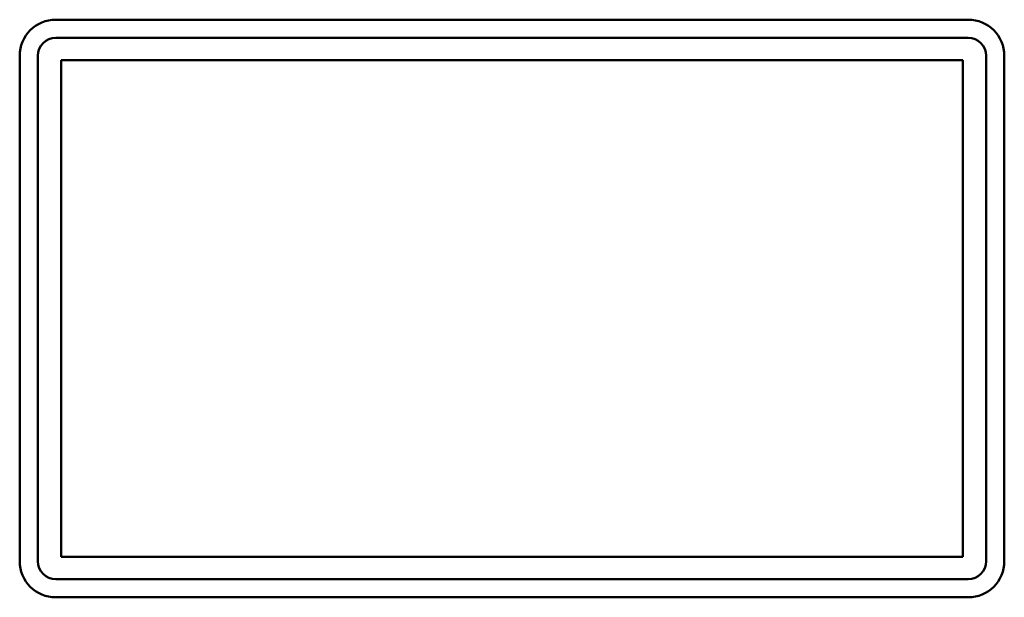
# Model space of a CAD drawing. Header units: millimetres. Extents: x 0 to 594, y 0 to 420.
# Tile 10 of 16: x 126 to 147, y 273 to 286. Entities that reach past the tile are written whole.
import ezdxf

# ---------------------------------------------------------------- set-up
doc = ezdxf.new("R2010")
doc.units = ezdxf.units.MM

msp = doc.modelspace()

# ---------------------------------------------------------------- linework, layer by layer
at = {"color": 7, "linetype": 'Continuous', "lineweight": 50}
for p, q in [((146.599, 285.665), (126.399, 285.665)), ((126.399, 285.265), (146.599, 285.265)), ((125.599, 284.865), (125.599, 273.665)), ((125.999, 273.665), (125.999, 284.865)), ((146.479, 284.765), (126.519, 284.765)), ((126.519, 284.765), (126.519, 273.765)), ((146.479, 273.765), (146.479, 284.765)), ((146.999, 284.865), (146.999, 273.665)), ((147.399, 273.665), (147.399, 284.865)), ((126.519, 273.765), (146.479, 273.765)), ((146.599, 273.265), (126.399, 273.265)), ((126.399, 272.865), (146.599, 272.865))]:
    msp.add_line(p, q, dxfattribs=at)
for centre, radius, start, end in [((126.399, 284.865), 0.8, 90, 180), ((146.599, 284.865), 0.8, 0, 90), ((126.399, 284.865), 0.4, 90, 180), ((146.599, 284.865), 0.4, 0, 90), ((126.399, 273.665), 0.8, 180, 270), ((126.399, 273.665), 0.4, 180, 270), ((146.599, 273.665), 0.8, 270, 0), ((146.599, 273.665), 0.4, 270, 0)]:
    msp.add_arc(centre, radius, start, end, dxfattribs=at)

doc.saveas('drawing.dxf')
